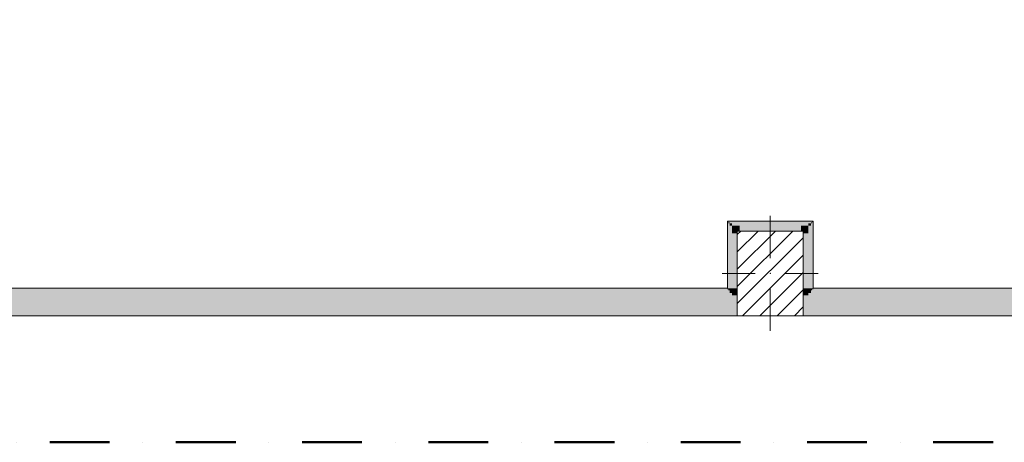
# Model space of a CAD drawing. Header units: millimetres. Extents: x -30280 to 19093, y -17757 to 4746.
# Tile 10 of 40: x -11180 to -5950, y -17757 to -15511. Entities that reach past the tile are written whole.
import ezdxf

# ---------------------------------------------------------------- set-up
doc = ezdxf.new("R2010")
doc.units = ezdxf.units.MM
doc.header["$MEASUREMENT"] = 0
doc.linetypes.add('Punto & Rayas', pattern=[670.277762, 317.5, -176.388889, 0, -176.388874])
doc.linetypes.add('Wipeout_Contour', pattern=[1000, 0, -1000])
doc.layers.add('01_2D_Ambit_Pluma_Nº__242', color=7, linetype='Continuous', lineweight=50, true_color=0xfb0013)
doc.layers.add('10_ESTR_Pilars', color=7, linetype='Continuous')
doc.layers.add('Nuevo_08_E_Envans secs', color=7, linetype='Continuous')
for name, color, linetype, lineweight in [('10_ESTR_Pilars_Pluma_Nº__20', 1, 'Continuous', 5), ('10_ESTR_Pilars_Pluma_Nº__28', 7, 'Continuous', 20), ('10_ESTR_Pilars_Pluma_Nº__42', 8, 'Continuous', 25), ('Nuevo_08_E_Envans secs_Pluma_Nº__20', 1, 'Continuous', 5)]:
    doc.layers.add(name, color=color, linetype=linetype, lineweight=lineweight)

# ---------------------------------------------------------------- blocks, each defined once
blk = doc.blocks.new('Muro_63_1', base_point=(-18974.6, -17084))
at = {"layer": 'Nuevo_08_E_Envans secs', "linetype": 'Continuous', "lineweight": 0, "true_color": 0x000000}
for points in [[(-7414.9, -16944), (-12315.2, -16944), (-12315.2, -16950), (-7414.9, -16950)], [(-7408.9, -16944), (-7414.9, -16944), (-7414.9, -16950), (-7408.9, -16950)], [(-7029.9, -16944), (-7355.9, -16944), (-7355.9, -16950), (-7029.9, -16950)], [(-6970.9, -16944), (-6976.9, -16944), (-6976.9, -16950), (-6970.9, -16950)], [(-6970.9, -16950), (-3842.4, -16950), (-3842.4, -16944), (-6970.9, -16944)], [(-12936.6, -17078), (-3842.4, -17078), (-3842.4, -17072), (-12936.6, -17072)]]:
    blk.add_hatch(color=18, dxfattribs=at).paths.add_polyline_path(points)
at = {"layer": 'Nuevo_08_E_Envans secs', "linetype": 'Continuous', "lineweight": 0, "true_color": 0xbf7f7f}
for points in [[(-7420.9, -16938), (-12309.2, -16938), (-12309.2, -16944), (-7420.9, -16944)], [(-7414.9, -16938), (-7420.9, -16938), (-7420.9, -16944), (-7414.9, -16944)], [(-7029.9, -16938), (-7355.9, -16938), (-7355.9, -16944), (-7029.9, -16944)], [(-6964.9, -16938), (-6970.9, -16938), (-6970.9, -16944), (-6964.9, -16944)], [(-6964.9, -16944), (-3842.4, -16944), (-3842.4, -16938), (-6964.9, -16938)], [(-7395.9, -16963), (-12334.2, -16963), (-12334.2, -16976), (-7395.9, -16976)], [(-7395.9, -16976), (-12334.2, -16976), (-12334.2, -17046), (-7395.9, -17046)], [(-7408.9, -16950), (-12321.2, -16950), (-12321.2, -16963), (-7408.9, -16963)], [(-7395.9, -16950), (-7408.9, -16950), (-7408.9, -16963), (-7395.9, -16963)], [(-7355.9, -16976), (-7395.9, -16976), (-7395.9, -17046), (-7355.9, -17046)], [(-7029.9, -16950), (-7355.9, -16950), (-7355.9, -16963), (-7029.9, -16963)], [(-7029.9, -16963), (-7355.9, -16963), (-7355.9, -16976), (-7029.9, -16976)], [(-7029.9, -16976), (-7355.9, -16976), (-7355.9, -17046), (-7029.9, -17046)], [(-6989.9, -16976), (-7029.9, -16976), (-7029.9, -17046), (-6989.9, -17046)], [(-6976.9, -16950), (-6989.9, -16950), (-6989.9, -16963), (-6976.9, -16963)], [(-6989.9, -16976), (-3842.4, -16976), (-3842.4, -16963), (-6989.9, -16963)], [(-6989.9, -17046), (-3842.4, -17046), (-3842.4, -16976), (-6989.9, -16976)], [(-6976.9, -16963), (-3842.4, -16963), (-3842.4, -16950), (-6976.9, -16950)], [(-12936.6, -17059), (-3842.4, -17059), (-3842.4, -17046), (-12936.6, -17046)], [(-12936.6, -17072), (-3842.4, -17072), (-3842.4, -17059), (-12936.6, -17059)], [(-3842.4, -17078), (-12936.6, -17078), (-12936.6, -17084), (-3842.4, -17084)]]:
    blk.add_hatch(color=23, dxfattribs=at).paths.add_polyline_path(points)
at = {"layer": 'Nuevo_08_E_Envans secs_Pluma_Nº__20', "color": 1, "linetype": 'Continuous', "lineweight": 5, "flags": 128}
for points in [[(-7420.9, -16938), (-12309.2, -16938)], [(-7029.9, -16938), (-7355.9, -16938)], [(-3842.4, -16938), (-6964.9, -16938)], [(-12936.6, -17084), (-3842.4, -17084)]]:
    blk.add_lwpolyline(points, dxfattribs=at)
blk = doc.blocks.new('Muro_91_1', base_point=(-7420.9, -17084))
at = {"layer": 'Nuevo_08_E_Envans secs', "linetype": 'Continuous', "lineweight": 0, "true_color": 0xbf7f7f}
for points in [[(-7414.9, -16581), (-7420.9, -16581), (-7414.9, -16587)], [(-7420.9, -16587), (-7414.9, -16587), (-7420.9, -16581)], [(-7420.9, -16938), (-7414.9, -16938), (-7414.9, -16587), (-7420.9, -16587)], [(-7395.9, -16593), (-7408.9, -16593), (-7395.9, -16606)], [(-7395.9, -16606), (-7408.9, -16593), (-7408.9, -16606)], [(-7408.9, -16606), (-7408.9, -16938), (-7395.9, -16938), (-7395.9, -16606)], [(-7355.9, -16606), (-7395.9, -16606), (-7355.9, -16646)], [(-7355.9, -16646), (-7395.9, -16606), (-7395.9, -16646)], [(-7395.9, -16646), (-7395.9, -16938), (-7355.9, -16938), (-7355.9, -16646)], [(-7395.9, -16938), (-7408.9, -16938), (-7408.9, -16944), (-7395.9, -16944)], [(-7395.9, -16944), (-7408.9, -16944), (-7408.9, -16950), (-7395.9, -16950)], [(-7355.9, -16938), (-7395.9, -16938), (-7395.9, -16944), (-7355.9, -16944)], [(-7355.9, -16944), (-7395.9, -16944), (-7395.9, -16950), (-7355.9, -16950)], [(-7355.9, -16950), (-7395.9, -16950), (-7395.9, -16963), (-7355.9, -16963)], [(-7355.9, -16963), (-7395.9, -16963), (-7395.9, -16976), (-7355.9, -16976)]]:
    blk.add_hatch(color=23, dxfattribs=at).paths.add_polyline_path(points)
at = {"layer": 'Nuevo_08_E_Envans secs', "linetype": 'Continuous', "lineweight": 0, "true_color": 0x000000}
for points in [[(-7408.9, -16587), (-7414.9, -16587), (-7408.9, -16593)], [(-7414.9, -16593), (-7408.9, -16593), (-7414.9, -16587)], [(-7414.9, -16938), (-7408.9, -16938), (-7408.9, -16593), (-7414.9, -16593)], [(-7408.9, -16938), (-7414.9, -16938), (-7414.9, -16944), (-7408.9, -16944)]]:
    blk.add_hatch(color=18, dxfattribs=at).paths.add_polyline_path(points)
at = {"layer": 'Nuevo_08_E_Envans secs_Pluma_Nº__20', "color": 1, "linetype": 'Continuous', "lineweight": 5, "flags": 128}
for points in [[(-7420.9, -16581), (-7414.9, -16581)], [(-7420.9, -16581), (-7420.9, -16938)], [(-7355.9, -16938), (-7355.9, -16646)]]:
    blk.add_lwpolyline(points, dxfattribs=at)
blk = doc.blocks.new('Muro_92_1', base_point=(-7420.9, -16581))
at = {"layer": 'Nuevo_08_E_Envans secs', "linetype": 'Continuous', "lineweight": 0, "true_color": 0xbf7f7f}
for points in [[(-7414.9, -16587), (-6970.9, -16587), (-6970.9, -16581), (-7414.9, -16581)], [(-7395.9, -16606), (-6989.9, -16606), (-6989.9, -16593), (-7395.9, -16593)], [(-7355.9, -16646), (-7029.9, -16646), (-7029.9, -16606), (-7355.9, -16606)], [(-7029.9, -16646), (-6989.9, -16646), (-6989.9, -16606)], [(-7029.9, -16646), (-6989.9, -16606), (-7029.9, -16606)], [(-6989.9, -16606), (-6976.9, -16606), (-6976.9, -16593)], [(-6989.9, -16593), (-6989.9, -16606), (-6976.9, -16593)], [(-6970.9, -16587), (-6964.9, -16587), (-6964.9, -16581)], [(-6970.9, -16587), (-6964.9, -16581), (-6970.9, -16581)]]:
    blk.add_hatch(color=23, dxfattribs=at).paths.add_polyline_path(points)
at = {"layer": 'Nuevo_08_E_Envans secs', "linetype": 'Continuous', "lineweight": 0, "true_color": 0x000000}
for points in [[(-7408.9, -16593), (-6976.9, -16593), (-6976.9, -16587), (-7408.9, -16587)], [(-6976.9, -16593), (-6970.9, -16593), (-6970.9, -16587)], [(-6976.9, -16593), (-6970.9, -16587), (-6976.9, -16587)]]:
    blk.add_hatch(color=18, dxfattribs=at).paths.add_polyline_path(points)
at = {"layer": 'Nuevo_08_E_Envans secs_Pluma_Nº__20', "color": 1, "linetype": 'Continuous', "lineweight": 5, "flags": 128}
for points in [[(-6964.9, -16581), (-7414.9, -16581)], [(-6964.9, -16581), (-6964.9, -16587)], [(-7355.9, -16646), (-7029.9, -16646)]]:
    blk.add_lwpolyline(points, dxfattribs=at)
blk = doc.blocks.new('Muro_93_1', base_point=(-6964.9, -16581))
at = {"layer": 'Nuevo_08_E_Envans secs', "linetype": 'Continuous', "lineweight": 0, "true_color": 0xbf7f7f}
for points in [[(-6989.9, -16606), (-6989.9, -16938), (-6976.9, -16938), (-6976.9, -16606)], [(-6970.9, -16587), (-6970.9, -16938), (-6964.9, -16938), (-6964.9, -16587)], [(-7029.9, -16646), (-7029.9, -16938), (-6989.9, -16938), (-6989.9, -16646)], [(-6989.9, -16938), (-7029.9, -16938), (-7029.9, -16944), (-6989.9, -16944)], [(-6989.9, -16944), (-7029.9, -16944), (-7029.9, -16950), (-6989.9, -16950)], [(-6976.9, -16938), (-6989.9, -16938), (-6989.9, -16944), (-6976.9, -16944)], [(-6976.9, -16944), (-6989.9, -16944), (-6989.9, -16950), (-6976.9, -16950)], [(-6989.9, -16950), (-7029.9, -16950), (-7029.9, -16963), (-6989.9, -16963)], [(-6989.9, -16963), (-7029.9, -16963), (-7029.9, -16976), (-6989.9, -16976)]]:
    blk.add_hatch(color=23, dxfattribs=at).paths.add_polyline_path(points)
at = {"layer": 'Nuevo_08_E_Envans secs', "linetype": 'Continuous', "lineweight": 0, "true_color": 0x000000}
for points in [[(-6976.9, -16593), (-6976.9, -16938), (-6970.9, -16938), (-6970.9, -16593)], [(-6970.9, -16938), (-6976.9, -16938), (-6976.9, -16944), (-6970.9, -16944)]]:
    blk.add_hatch(color=18, dxfattribs=at).paths.add_polyline_path(points)
at = {"layer": 'Nuevo_08_E_Envans secs_Pluma_Nº__20', "color": 1, "linetype": 'Continuous', "lineweight": 5, "flags": 128}
for points in [[(-6964.9, -16938), (-6964.9, -16587)], [(-7029.9, -16646), (-7029.9, -16938)]]:
    blk.add_lwpolyline(points, dxfattribs=at)
blk = doc.blocks.new('Pilar_25_1', base_point=(-7192.9, -16859))
at = {"color": 254, "linetype": 'Wipeout_Contour', "lineweight": 0, "ltscale": 73320.813455}
blk.add_wipeout([(-7367.9, -17084), (-7017.9, -17084), (-7017.9, -16634), (-7367.9, -16634)], dxfattribs=at).dxf.layer = '10_ESTR_Pilars'
at = {"layer": '10_ESTR_Pilars_Pluma_Nº__42', "linetype": 'Continuous', "lineweight": 25}
h = blk.add_hatch(dxfattribs=at)
h.set_pattern_fill('00_GCT_trama_45º_e1_400__05', color=8, style=0, pattern_type=2)
h.set_pattern_definition([(45, (0, 0), (-45.96194, 45.96194), [])])
h.paths.add_polyline_path([(-7367.9, -17084), (-7017.9, -17084), (-7017.9, -16634), (-7367.9, -16634)])
at = {"layer": '10_ESTR_Pilars_Pluma_Nº__20', "color": 1, "linetype": 'Continuous', "lineweight": 5}
for p, q in [((-7192.9, -16779), (-7192.9, -16554)), ((-7272.9, -16859), (-7447.9, -16859)), ((-7112.9, -16859), (-6937.9, -16859)), ((-7192.9, -16939), (-7192.9, -17164))]:
    blk.add_line(p, q, dxfattribs=at)
blk.add_point((-7192.9, -16859), dxfattribs=at)
at = {"layer": '10_ESTR_Pilars_Pluma_Nº__28', "color": 7, "linetype": 'Continuous', "lineweight": 20, "flags": 128}
blk.add_lwpolyline([(-7367.9, -17084), (-7017.9, -17084), (-7017.9, -16634), (-7367.9, -16634)], close=True, dxfattribs=at)

msp = doc.modelspace()

# ---------------------------------------------------------------- linework, layer by layer
at = {"layer": '01_2D_Ambit_Pluma_Nº__242', "color": 1, "linetype": 'Punto & Rayas', "lineweight": 50, "true_color": 0xfb0013, "flags": 128}
msp.add_lwpolyline([(-28416.6, -2249.6), (-28416.6, 4745.9), (7590.1, 4745.9), (7590.1, -1864.5), (6642.9, -1864.5), (6642.9, -11392.7), (6642.9, -17756.6), (-18985.9, -17756.6), (-18985.9, -11834.9), (-2447.9, -11834.9), (-2447.9, -2249.6)], close=True, dxfattribs=at)

# ---------------------------------------------------------------- block references
at = {"layer": 'Nuevo_08_E_Envans secs', "color": 1, "lineweight": 5}
for name, p in [('Muro_63_1', (-18974.6, -17084)), ('Muro_91_1', (-7420.9, -17084)), ('Muro_92_1', (-7420.9, -16581)), ('Muro_93_1', (-6964.9, -16581))]:
    msp.add_blockref(name, p, dxfattribs=at)

# ---------------------------------------------------------------- next in the draw order: block references
at = {"layer": '10_ESTR_Pilars', "color": 7, "lineweight": 20}
msp.add_blockref('Pilar_25_1', (-7192.9, -16859), dxfattribs=at)

doc.saveas('drawing.dxf')
